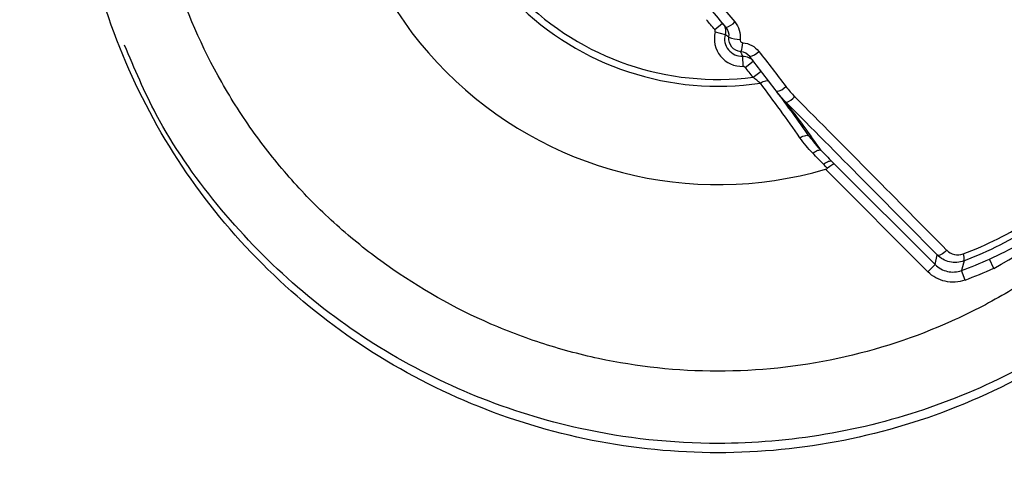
# Model space of a CAD drawing. Header units: millimetres. Extents: x 15358 to 16483, y 10132 to 11382.
# Tile 93 of 166: x 15950 to 15970, y 10754 to 10763. Entities that reach past the tile are written whole.
import ezdxf

# ---------------------------------------------------------------- set-up
doc = ezdxf.new("R2010")
doc.units = ezdxf.units.MM

msp = doc.modelspace()

# ---------------------------------------------------------------- linework, layer by layer
at = {"color": 7, "linetype": 'Continuous', "lineweight": 25}
for p, q in [((15963.925, 10763.026), (15964.079, 10763.154)), ((15963.935, 10762.982), (15964.129, 10762.931)), ((15964.486, 10762.301), (15964.477, 10762.501)), ((15964.527, 10762.282), (15964.685, 10762.406)), ((15964.68, 10762.087), (15964.838, 10762.209)), ((15966.286, 10760.377), (15968.266, 10758.397)), ((15968.124, 10758.256), (15966.106, 10760.274)), ((15968.266, 10758.397), (15968.307, 10758.587)), ((15968.124, 10758.256), (15968.266, 10758.397)), ((15969.423, 10758.323), (15969.34, 10758.505)), ((15968.858, 10758.092), (15968.789, 10758.28))]:
    msp.add_line(p, q, dxfattribs=at)
at = {"color": 7, "linetype": 'Continuous', "lineweight": 25, "flags": 128}
for points in [[(15964.824, 10761.971), (15964.852, 10761.988), (15964.88, 10762.001), (15964.906, 10762.011), (15964.931, 10762.017), (15964.953, 10762.02), (15964.971, 10762.018), (15964.986, 10762.013), (15964.996, 10762.004)], [(15965.604, 10760.897), (15965.634, 10760.913), (15965.663, 10760.926), (15965.692, 10760.936), (15965.718, 10760.942), (15965.742, 10760.944), (15965.762, 10760.942), (15965.777, 10760.935), (15965.788, 10760.925)], [(15965.857, 10760.59), (15965.883, 10760.609), (15965.908, 10760.626), (15965.933, 10760.639), (15965.956, 10760.648), (15965.977, 10760.654), (15965.995, 10760.655), (15966.01, 10760.652), (15966.022, 10760.645)], [(15966.069, 10760.373), (15966.094, 10760.393), (15966.12, 10760.409), (15966.145, 10760.423), (15966.168, 10760.432), (15966.189, 10760.437), (15966.208, 10760.439), (15966.223, 10760.436), (15966.235, 10760.429)], [(15968.499, 10758.678), (15968.471, 10758.652), (15968.441, 10758.629), (15968.412, 10758.609), (15968.385, 10758.594), (15968.36, 10758.584), (15968.338, 10758.579), (15968.32, 10758.58), (15968.307, 10758.587)], [(15968.838, 10758.471), (15968.826, 10758.423), (15968.789, 10758.28)]]:
    msp.add_lwpolyline(points, dxfattribs=at)
at = {"color": 7, "linetype": 'Continuous', "lineweight": 25}
for centre, radius, start, end in [((15963.991, 10767.548), 7.575, 163.7832, 286.2168), ((15963.991, 10767.548), 5.638, 171.4979, 278.5021), ((15963.991, 10767.548), 5.504, 172.801, 277.199), ((15937.262, 10740.819), 34.7, 39.7902, 40.2098), ((15964.012, 10763.474), 0.43, 288.8736, 316.3176), ((15964.462, 10762.845), 0.544, 165.4782, 272.5218), ((15964.462, 10762.845), 0.344, 165.4782, 272.5218), ((15964.454, 10763.539), 0.707, 249.448, 267.5417), ((15964.04, 10762.763), 0.437, 336.3821, 0.5811), ((15964.531, 10762.846), 0.363, 283.432, 316.3687), ((15937.262, 10740.819), 34.7, 37.7999, 38.2098), ((15965.103, 10762.121), 0.313, 277.3654, 316.2802), ((15937.262, 10740.819), 34.9, 35.1768, 36.976), ((15965.26, 10761.882), 0.299, 284.047, 323.8327), ((15935.848, 10739.405), 36.9, 35.1422, 36.9601), ((15968.627, 10758.51), 0.214, 349.4834, 26.649), ((15966.253, 10765.285), 7.449, 289.9046, 294.4772), ((15966.253, 10765.285), 7.649, 289.9046, 294.4772)]:
    msp.add_arc(centre, radius, start, end, dxfattribs=at)
for centre, major_axis, ratio in [((15961.505, 10765.062), (-18.814, 18.814), 0.017324), ((15961.364, 10764.921), (-18.672, 18.672), 0.017455)]:
    msp.add_ellipse(centre, major_axis=major_axis, ratio=ratio, start_param=4.348906, end_param=4.515683, dxfattribs=at)
for points, knots in [([(15935.346, 10743.344), (15935.231, 10743.417), (15935.038, 10743.54), (15934.651, 10743.779), (15934.181, 10744.338), (15933.962, 10745.252), (15933.961, 10745.994), (15933.939, 10746.872), (15933.923, 10747.696), (15933.906, 10748.518), (15933.897, 10748.896), (15933.893, 10749.282), (15933.879, 10750.244), (15933.672, 10765.386), (15933.47, 10781.174), (15933.352, 10796.86), (15933.249, 10812.135), (15933.233, 10827.924), (15933.281, 10842.824), (15933.281, 10844.656), (15933.317, 10845.265), (15933.41, 10846.105), (15934.032, 10847.59), (15935.192, 10848.533), (15936.398, 10848.95), (15937.072, 10849.118), (15937.754, 10849.215), (15938.29, 10849.26), (15939.944, 10849.413), (15942.884, 10849.674), (15956.091, 10850.783), (15969.974, 10851.663), (15991.244, 10852.537), (16003.719, 10852.816), (16020.279, 10852.869), (16047.33, 10852.576), (16072.643, 10851.156), (16092.212, 10849.416), (16093.325, 10849.315), (16094.028, 10849.249), (16094.502, 10849.208), (16095.069, 10849.131), (16095.692, 10848.987), (16096.576, 10848.717), (16097.861, 10847.942), (16098.664, 10846.561), (16098.844, 10845.376), (16098.898, 10844.778), (16098.894, 10843.806), (16098.952, 10828.746), (16098.939, 10812.966), (16098.827, 10796.551), (16098.712, 10781.238), (16098.523, 10766.419), (16098.335, 10752.608)], [0, 0, 0, 0, 0.0014648, 0.0024414, 0.0048828, 0.0078125, 0.0097656, 0.0107422, 0.0146484, 0.0161133, 0.0170898, 0.0175781, 0.019043, 0.0244141, 0.1328125, 0.1399211, 0.1484375, 0.2539062, 0.265625, 0.2675781, 0.2685547, 0.2705078, 0.2744141, 0.28125, 0.2822266, 0.2851562, 0.2871094, 0.2880859, 0.2895508, 0.3007812, 0.3125, 0.3984375, 0.4140625, 0.484375, 0.4988178, 0.546875, 0.7011719, 0.7050781, 0.7089844, 0.7104492, 0.7109375, 0.7128906, 0.715332, 0.7163086, 0.7207031, 0.7275391, 0.7285156, 0.7304688, 0.7324219, 0.7363281, 0.8515625, 0.8588534, 0.8671875, 0.9733664, 0.9733664, 0.9733664, 0.9733664]), ([(15963.991, 10754.691), (15963.159, 10754.691), (15962.328, 10754.772), (15960.698, 10755.097), (15959.899, 10755.339), (15958.363, 10755.975), (15957.627, 10756.369), (15956.245, 10757.292), (15955.599, 10757.822), (15954.424, 10758.998), (15953.894, 10759.643), (15952.97, 10761.025), (15952.577, 10761.762), (15951.941, 10763.297), (15951.698, 10764.097), (15951.374, 10765.727), (15951.292, 10766.558), (15951.292, 10768.22), (15951.374, 10769.051), (15951.698, 10770.682), (15951.941, 10771.481), (15952.577, 10773.016), (15952.97, 10773.753), (15953.894, 10775.135), (15954.424, 10775.781), (15955.599, 10776.956), (15956.245, 10777.486), (15957.627, 10778.409), (15958.363, 10778.803), (15959.899, 10779.439), (15960.698, 10779.681), (15962.328, 10780.006), (15963.159, 10780.088), (15963.991, 10780.088)], [0, 0, 0, 0, 0.19635, 0.19635, 0.392699, 0.392699, 0.589049, 0.589049, 0.785398, 0.785398, 0.981748, 0.981748, 1.178097, 1.178097, 1.374447, 1.374447, 1.570796, 1.570796, 1.767146, 1.767146, 1.963495, 1.963495, 2.159845, 2.159845, 2.356194, 2.356194, 2.552544, 2.552544, 2.748894, 2.748894, 2.945243, 2.945243, 3.141593, 3.141593, 3.141593, 3.141593]), ([(15963.991, 10780.088), (15964.822, 10780.088), (15965.653, 10780.006), (15967.283, 10779.681), (15968.082, 10779.439), (15969.618, 10778.803), (15970.354, 10778.409), (15971.737, 10777.486), (15972.382, 10776.956), (15973.557, 10775.781), (15974.087, 10775.135), (15975.011, 10773.753), (15975.404, 10773.016), (15976.041, 10771.481), (15976.283, 10770.682), (15976.607, 10769.051), (15976.689, 10768.22), (15976.689, 10766.558), (15976.607, 10765.727), (15976.283, 10764.097), (15976.041, 10763.297), (15975.404, 10761.762), (15975.011, 10761.025), (15974.087, 10759.643), (15973.557, 10758.998), (15972.382, 10757.822), (15971.737, 10757.292), (15970.354, 10756.369), (15969.618, 10755.975), (15968.082, 10755.339), (15967.283, 10755.097), (15965.653, 10754.772), (15964.822, 10754.691), (15963.991, 10754.691)], [3.141593, 3.141593, 3.141593, 3.141593, 3.337942, 3.337942, 3.534292, 3.534292, 3.730641, 3.730641, 3.926991, 3.926991, 4.12334, 4.12334, 4.31969, 4.31969, 4.516039, 4.516039, 4.712389, 4.712389, 4.908739, 4.908739, 5.105088, 5.105088, 5.301438, 5.301438, 5.497787, 5.497787, 5.694137, 5.694137, 5.890486, 5.890486, 6.086836, 6.086836, 6.283185, 6.283185, 6.283185, 6.283185]), ([(15975.167, 10768.833), (15975.212, 10768.442), (15975.236, 10768.048), (15975.244, 10767.254), (15975.226, 10766.856), (15975.112, 10765.678), (15974.955, 10764.908), (15974.597, 10763.775), (15974.456, 10763.401), (15974.139, 10762.677), (15973.963, 10762.325), (15973.574, 10761.642), (15973.362, 10761.311), (15972.901, 10760.668), (15972.651, 10760.356), (15971.86, 10759.469), (15971.278, 10758.941), (15970.324, 10758.241), (15969.99, 10758.023), (15969.304, 10757.623), (15968.952, 10757.443), (15967.876, 10756.96), (15967.128, 10756.714), (15965.568, 10756.38), (15964.78, 10756.297), (15963.185, 10756.298), (15962.402, 10756.382), (15961.248, 10756.63), (15960.867, 10756.733), (15960.112, 10756.98), (15959.74, 10757.124), (15958.661, 10757.609), (15957.982, 10758.004), (15957.023, 10758.706), (15956.713, 10758.959), (15956.128, 10759.491), (15955.852, 10759.771), (15955.329, 10760.358), (15955.083, 10760.665), (15954.622, 10761.307), (15954.406, 10761.644), (15953.819, 10762.677), (15953.504, 10763.397), (15953.147, 10764.525), (15953.047, 10764.911), (15952.888, 10765.689), (15952.83, 10766.08), (15952.717, 10767.254), (15952.723, 10768.041), (15952.814, 10768.833)], [0, 0, 0, 0, 0.03125, 0.03125, 0.0625, 0.0625, 0.125, 0.125, 0.15625, 0.15625, 0.1875, 0.1875, 0.21875, 0.21875, 0.25, 0.25, 0.3125, 0.3125, 0.34375, 0.34375, 0.375, 0.375, 0.4375, 0.4375, 0.5, 0.5, 0.5625, 0.5625, 0.59375, 0.59375, 0.625, 0.625, 0.6875, 0.6875, 0.71875, 0.71875, 0.75, 0.75, 0.78125, 0.78125, 0.8125, 0.8125, 0.875, 0.875, 0.90625, 0.90625, 0.9375, 0.9375, 1, 1, 1, 1]), ([(15963.935, 10762.982), (15963.937, 10762.987), (15963.937, 10762.993), (15963.937, 10762.998), (15963.936, 10763.004), (15963.935, 10763.009), (15963.932, 10763.015), (15963.931, 10763.019), (15963.928, 10763.023), (15963.925, 10763.026)], [0, 0, 0, 0, 0.00001678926, 0.00001678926, 0.00001678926, 0.00003357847, 0.00003357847, 0.00003357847, 0.00004713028, 0.00004713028, 0.00004713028, 0.00004713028]), ([(15964.206, 10762.877), (15964.192, 10762.886), (15964.179, 10762.895), (15964.167, 10762.904), (15964.164, 10762.906), (15964.161, 10762.908), (15964.158, 10762.91), (15964.148, 10762.917), (15964.138, 10762.924), (15964.129, 10762.931)], [0.000221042, 0.000221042, 0.000221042, 0.000221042, 0.00513558, 0.00513558, 0.00513558, 0.0062283, 0.0062283, 0.0062283, 0.01007672, 0.01007672, 0.01007672, 0.01007672]), ([(15964.44, 10762.588), (15964.371, 10762.594), (15964.305, 10762.629), (15964.218, 10762.736), (15964.197, 10762.808), (15964.206, 10762.877)], [0, 0, 0, 0, 0.5, 0.5, 1, 1, 1, 1]), ([(15975.513, 10762.307), (15975.266, 10761.792), (15974.711, 10760.632), (15973.471, 10759.048), (15971.918, 10757.573), (15970.132, 10756.394), (15968.185, 10755.523), (15966.117, 10754.996), (15963.789, 10754.797), (15961.452, 10755.05), (15959.211, 10755.746), (15957.292, 10756.714), (15955.564, 10757.994), (15954.082, 10759.546), (15952.964, 10761.137), (15952.492, 10762.258), (15952.297, 10762.721)], [0, 0, 0, 0, 0.0581757, 0.1308816, 0.2035881, 0.2757954, 0.3480025, 0.4202093, 0.4924157, 0.5852246, 0.6579454, 0.7306664, 0.8033931, 0.8761204, 0.9488873, 1, 1, 1, 1]), ([(15964.424, 10762.833), (15964.423, 10762.828), (15964.423, 10762.823), (15964.424, 10762.818), (15964.424, 10762.812), (15964.427, 10762.805), (15964.43, 10762.799), (15964.433, 10762.793), (15964.437, 10762.788), (15964.441, 10762.783), (15964.446, 10762.779), (15964.452, 10762.775), (15964.458, 10762.772), (15964.464, 10762.77), (15964.47, 10762.768), (15964.477, 10762.767)], [0, 0, 0, 0, 0.00001477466, 0.00001477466, 0.00001477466, 0.00003497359, 0.00003497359, 0.00003497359, 0.00005519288, 0.00005519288, 0.00005519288, 0.00007531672, 0.00007531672, 0.00007531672, 0.00009541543, 0.00009541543, 0.00009541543, 0.00009541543]), ([(15968.818, 10758.606), (15969.287, 10758.781), (15969.733, 10759.004), (15970.582, 10759.549), (15970.971, 10759.863), (15971.678, 10760.57), (15971.998, 10760.968), (15972.536, 10761.808), (15972.757, 10762.251), (15972.932, 10762.72)], [0, 0, 0, 0, 0.25, 0.25, 0.5, 0.5, 0.75, 0.75, 1, 1, 1, 1]), ([(15973.067, 10762.7), (15972.886, 10762.22), (15972.657, 10761.764), (15972.103, 10760.902), (15971.774, 10760.493), (15971.048, 10759.767), (15970.648, 10759.444), (15969.777, 10758.882), (15969.319, 10758.652), (15968.838, 10758.471)], [0, 0, 0, 0, 0.25, 0.25, 0.5, 0.5, 0.75, 0.75, 1, 1, 1, 1]), ([(15964.477, 10762.501), (15964.471, 10762.515), (15964.464, 10762.529), (15964.458, 10762.544), (15964.457, 10762.547), (15964.455, 10762.55), (15964.454, 10762.553), (15964.449, 10762.565), (15964.445, 10762.576), (15964.44, 10762.588)], [0.000198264, 0.000198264, 0.000198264, 0.000198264, 0.005106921, 0.005106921, 0.005106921, 0.006200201, 0.006200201, 0.006200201, 0.010042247, 0.010042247, 0.010042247, 0.010042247]), ([(15964.527, 10762.282), (15964.524, 10762.287), (15964.52, 10762.291), (15964.515, 10762.294), (15964.51, 10762.297), (15964.505, 10762.299), (15964.5, 10762.3), (15964.495, 10762.301), (15964.491, 10762.302), (15964.486, 10762.301)], [0, 0, 0, 0, 0.0000167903, 0.0000167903, 0.0000167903, 0.00003358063, 0.00003358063, 0.00003358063, 0.00004713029, 0.00004713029, 0.00004713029, 0.00004713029]), ([(15969.34, 10758.505), (15969.747, 10758.69), (15970.134, 10758.91), (15970.865, 10759.417), (15971.21, 10759.706), (15971.835, 10760.331), (15972.118, 10760.67), (15972.625, 10761.4), (15972.848, 10761.791), (15973.033, 10762.198)], [0, 0, 0, 0, 0.25, 0.25, 0.5, 0.5, 0.75, 0.75, 1, 1, 1, 1]), ([(15969.423, 10758.323), (15970.22, 10758.754), (15970.957, 10759.298), (15972.24, 10760.58), (15972.784, 10761.318), (15973.215, 10762.115)], [0, 0, 0, 0, 0.5, 0.5, 1, 1, 1, 1]), ([(15966.145, 10760.295), (15966.126, 10760.314), (15966.107, 10760.334), (15966.088, 10760.353), (15966.082, 10760.36), (15966.075, 10760.366), (15966.069, 10760.373)], [0.0000111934, 0.0000111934, 0.0000111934, 0.0000111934, 0.0001, 0.0001, 0.0001, 0.0001305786, 0.0001305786, 0.0001305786, 0.0001305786]), ([(15966.145, 10760.295), (15966.178, 10760.325), (15966.21, 10760.349), (15966.261, 10760.379), (15966.278, 10760.383), (15966.286, 10760.377)], [0, 0, 0, 0, 0.5, 0.5, 1, 1, 1, 1]), ([(15966.106, 10760.274), (15966.116, 10760.277), (15966.125, 10760.281), (15966.134, 10760.286), (15966.138, 10760.289), (15966.142, 10760.292), (15966.145, 10760.295)], [0, 0, 0, 0, 0.00003034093, 0.00003034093, 0.00003034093, 0.00004462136, 0.00004462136, 0.00004462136, 0.00004462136]), ([(15968.838, 10758.471), (15968.746, 10758.437), (15968.647, 10758.43), (15968.461, 10758.472), (15968.375, 10758.519), (15968.307, 10758.587)], [0, 0, 0, 0, 0.5, 0.5, 1, 1, 1, 1]), ([(15968.266, 10758.397), (15968.333, 10758.33), (15968.419, 10758.283), (15968.602, 10758.242), (15968.7, 10758.248), (15968.789, 10758.28)], [0, 0, 0, 0, 0.5, 0.5, 1, 1, 1, 1]), ([(15968.858, 10758.092), (15968.732, 10758.047), (15968.595, 10758.039), (15968.338, 10758.096), (15968.219, 10758.161), (15968.124, 10758.256)], [0, 0, 0, 0, 0.5, 0.5, 1, 1, 1, 1])]:
    msp.add_open_spline(points, degree=3, knots=knots, dxfattribs=at)
for points in [[(15964.151, 10763.068), (15964.049, 10763.191), (15963.945, 10763.314), (15963.841, 10763.436)], [(15964.009, 10763.551), (15964.114, 10763.427), (15964.219, 10763.302), (15964.322, 10763.177)], [(15964.079, 10763.154), (15964.13, 10763.093), (15964.149, 10763.009), (15964.129, 10762.931)], [(15964.206, 10762.877), (15964.215, 10762.946), (15964.194, 10763.015), (15964.151, 10763.068)], [(15964.322, 10763.177), (15964.401, 10763.082), (15964.439, 10762.957), (15964.424, 10762.833)], [(15964.477, 10762.767), (15964.601, 10762.756), (15964.717, 10762.693), (15964.794, 10762.596)], [(15964.616, 10762.493), (15964.573, 10762.547), (15964.51, 10762.582), (15964.44, 10762.588)], [(15964.477, 10762.501), (15964.557, 10762.505), (15964.635, 10762.469), (15964.685, 10762.406)], [(15965.143, 10761.811), (15964.971, 10762.04), (15964.795, 10762.267), (15964.616, 10762.493)], [(15964.794, 10762.596), (15964.976, 10762.367), (15965.154, 10762.137), (15965.329, 10761.905)], [(15964.824, 10761.971), (15964.778, 10762.009), (15964.73, 10762.048), (15964.68, 10762.087)], [(15965.604, 10760.897), (15965.352, 10761.258), (15965.092, 10761.616), (15964.824, 10761.971)], [(15965.329, 10761.905), (15965.382, 10761.834), (15965.44, 10761.768), (15965.502, 10761.705)], [(15965.333, 10761.591), (15965.265, 10761.66), (15965.201, 10761.733), (15965.143, 10761.811)], [(15965.857, 10760.59), (15965.764, 10760.686), (15965.68, 10760.788), (15965.604, 10760.897)], [(15965.788, 10760.925), (15965.858, 10760.826), (15965.936, 10760.732), (15966.022, 10760.645)], [(15966.069, 10760.373), (15965.998, 10760.445), (15965.928, 10760.517), (15965.857, 10760.59)], [(15966.022, 10760.645), (15966.093, 10760.573), (15966.164, 10760.501), (15966.235, 10760.429)], [(15966.235, 10760.429), (15966.252, 10760.411), (15966.269, 10760.394), (15966.286, 10760.377)], [(15968.499, 10758.678), (15968.579, 10758.597), (15968.706, 10758.564), (15968.818, 10758.606)]]:
    msp.add_open_spline(points, degree=3, dxfattribs=at)

doc.saveas('drawing.dxf')
